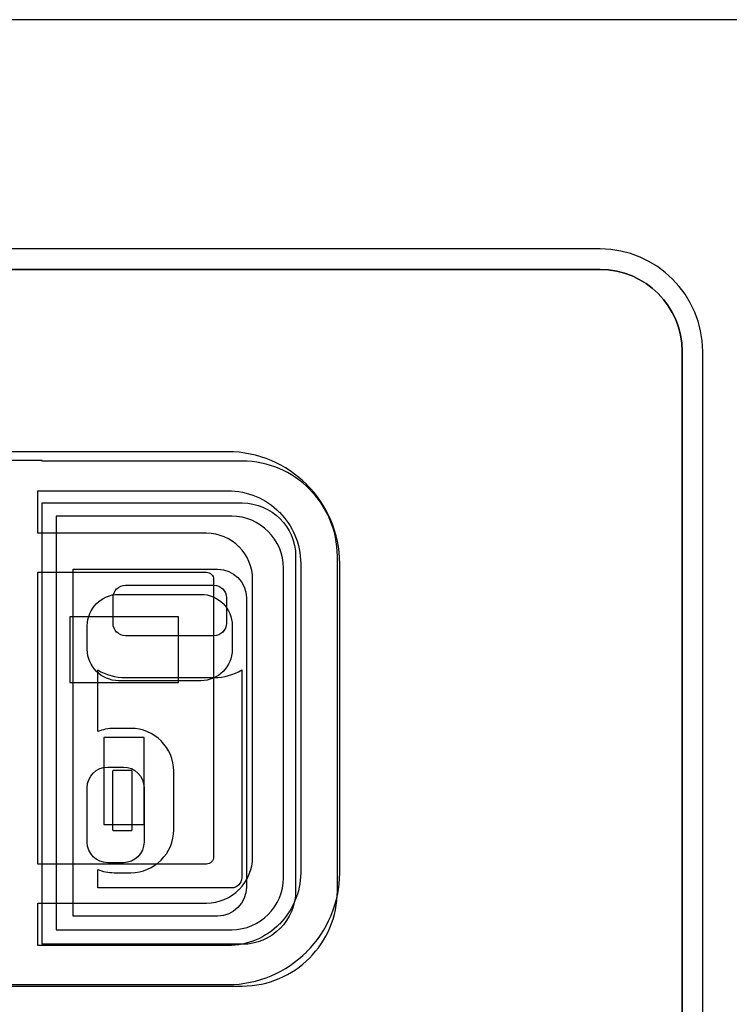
# Model space of a CAD drawing. Header units: millimetres. Extents: x 7146 to 9164, y -1568 to -663.
# Tile 48 of 187: x 7325 to 7332, y -1197 to -1187. Entities that reach past the tile are written whole.
import ezdxf

# ---------------------------------------------------------------- set-up
doc = ezdxf.new("R2010")
doc.units = ezdxf.units.MM
doc.header["$LTSCALE"] = 3

msp = doc.modelspace()

# ---------------------------------------------------------------- linework, layer by layer
at = {"linetype": 'Continuous', "lineweight": 30}
for points, knots in [([(7316.287, -1186.67), (7316.287, -1186.67), (7333.587, -1186.67), (7333.587, -1186.67), (7333.587, -1186.67), (7334.412, -1186.67), (7335.087, -1187.345), (7335.087, -1188.17), (7335.087, -1188.17), (7335.087, -1188.17), (7335.087, -1203.87), (7335.087, -1203.87), (7335.087, -1203.87), (7335.087, -1204.695), (7334.412, -1205.37), (7333.587, -1205.37), (7333.587, -1205.37), (7333.587, -1205.37), (7316.287, -1205.37), (7316.287, -1205.37), (7316.287, -1205.37), (7315.462, -1205.37), (7314.787, -1204.695), (7314.787, -1203.87), (7314.787, -1203.87), (7314.787, -1203.87), (7314.787, -1188.17), (7314.787, -1188.17), (7314.787, -1188.17), (7314.787, -1187.345), (7315.462, -1186.67), (7316.287, -1186.67)], [0, 0, 0, 0, 0.111111, 0.111111, 0.111111, 0.111111, 0.222222, 0.222222, 0.222222, 0.222222, 0.333333, 0.333333, 0.333333, 0.333333, 0.444444, 0.444444, 0.444444, 0.444444, 0.555556, 0.555556, 0.555556, 0.555556, 0.666667, 0.666667, 0.666667, 0.666667, 0.777778, 0.777778, 0.777778, 0.777778, 1, 1, 1, 1]), ([(7316.287, -1186.67), (7316.287, -1186.67), (7333.587, -1186.67), (7333.587, -1186.67), (7333.587, -1186.67), (7334.412, -1186.67), (7335.087, -1187.345), (7335.087, -1188.17), (7335.087, -1188.17), (7335.087, -1188.17), (7335.087, -1203.87), (7335.087, -1203.87), (7335.087, -1203.87), (7335.087, -1204.695), (7334.412, -1205.37), (7333.587, -1205.37), (7333.587, -1205.37), (7333.587, -1205.37), (7316.287, -1205.37), (7316.287, -1205.37), (7316.287, -1205.37), (7315.462, -1205.37), (7314.787, -1204.695), (7314.787, -1203.87), (7314.787, -1203.87), (7314.787, -1203.87), (7314.787, -1188.17), (7314.787, -1188.17), (7314.787, -1188.17), (7314.787, -1187.345), (7315.462, -1186.67), (7316.287, -1186.67)], [0, 0, 0, 0, 0.111111, 0.111111, 0.111111, 0.111111, 0.222222, 0.222222, 0.222222, 0.222222, 0.333333, 0.333333, 0.333333, 0.333333, 0.444444, 0.444444, 0.444444, 0.444444, 0.555556, 0.555556, 0.555556, 0.555556, 0.666667, 0.666667, 0.666667, 0.666667, 0.777778, 0.777778, 0.777778, 0.777778, 1, 1, 1, 1]), ([(7318.987, -1189.02), (7318.987, -1189.02), (7330.887, -1189.02), (7330.887, -1189.02), (7330.887, -1189.02), (7331.464, -1189.02), (7331.937, -1189.492), (7331.937, -1190.07), (7331.937, -1190.07), (7331.937, -1190.07), (7331.937, -1201.97), (7331.937, -1201.97), (7331.937, -1201.97), (7331.937, -1202.547), (7331.464, -1203.02), (7330.887, -1203.02), (7330.887, -1203.02), (7330.887, -1203.02), (7318.987, -1203.02), (7318.987, -1203.02), (7318.987, -1203.02), (7318.409, -1203.02), (7317.937, -1202.547), (7317.937, -1201.97), (7317.937, -1201.97), (7317.937, -1201.97), (7317.937, -1190.07), (7317.937, -1190.07), (7317.937, -1190.07), (7317.937, -1189.492), (7318.409, -1189.02), (7318.987, -1189.02)], [0, 0, 0, 0, 0.111111, 0.111111, 0.111111, 0.111111, 0.222222, 0.222222, 0.222222, 0.222222, 0.333333, 0.333333, 0.333333, 0.333333, 0.444444, 0.444444, 0.444444, 0.444444, 0.555556, 0.555556, 0.555556, 0.555556, 0.666667, 0.666667, 0.666667, 0.666667, 0.777778, 0.777778, 0.777778, 0.777778, 1, 1, 1, 1]), ([(7318.987, -1189.02), (7318.987, -1189.02), (7330.887, -1189.02), (7330.887, -1189.02), (7330.887, -1189.02), (7331.464, -1189.02), (7331.937, -1189.492), (7331.937, -1190.07), (7331.937, -1190.07), (7331.937, -1190.07), (7331.937, -1201.97), (7331.937, -1201.97), (7331.937, -1201.97), (7331.937, -1202.547), (7331.464, -1203.02), (7330.887, -1203.02), (7330.887, -1203.02), (7330.887, -1203.02), (7318.987, -1203.02), (7318.987, -1203.02), (7318.987, -1203.02), (7318.409, -1203.02), (7317.937, -1202.547), (7317.937, -1201.97), (7317.937, -1201.97), (7317.937, -1201.97), (7317.937, -1190.07), (7317.937, -1190.07), (7317.937, -1190.07), (7317.937, -1189.492), (7318.409, -1189.02), (7318.987, -1189.02)], [0, 0, 0, 0, 0.111111, 0.111111, 0.111111, 0.111111, 0.222222, 0.222222, 0.222222, 0.222222, 0.333333, 0.333333, 0.333333, 0.333333, 0.444444, 0.444444, 0.444444, 0.444444, 0.555556, 0.555556, 0.555556, 0.555556, 0.666667, 0.666667, 0.666667, 0.666667, 0.777778, 0.777778, 0.777778, 0.777778, 1, 1, 1, 1]), ([(7318.987, -1189.02), (7318.987, -1189.02), (7330.887, -1189.02), (7330.887, -1189.02), (7330.887, -1189.02), (7331.464, -1189.02), (7331.937, -1189.492), (7331.937, -1190.07), (7331.937, -1190.07), (7331.937, -1190.07), (7331.937, -1201.97), (7331.937, -1201.97), (7331.937, -1201.97), (7331.937, -1202.547), (7331.464, -1203.02), (7330.887, -1203.02), (7330.887, -1203.02), (7330.887, -1203.02), (7318.987, -1203.02), (7318.987, -1203.02), (7318.987, -1203.02), (7318.409, -1203.02), (7317.937, -1202.547), (7317.937, -1201.97), (7317.937, -1201.97), (7317.937, -1201.97), (7317.937, -1190.07), (7317.937, -1190.07), (7317.937, -1190.07), (7317.937, -1189.492), (7318.409, -1189.02), (7318.987, -1189.02)], [0, 0, 0, 0, 0.111111, 0.111111, 0.111111, 0.111111, 0.222222, 0.222222, 0.222222, 0.222222, 0.333333, 0.333333, 0.333333, 0.333333, 0.444444, 0.444444, 0.444444, 0.444444, 0.555556, 0.555556, 0.555556, 0.555556, 0.666667, 0.666667, 0.666667, 0.666667, 0.777778, 0.777778, 0.777778, 0.777778, 1, 1, 1, 1]), ([(7318.987, -1189.02), (7318.987, -1189.02), (7330.887, -1189.02), (7330.887, -1189.02), (7330.887, -1189.02), (7331.464, -1189.02), (7331.937, -1189.492), (7331.937, -1190.07), (7331.937, -1190.07), (7331.937, -1190.07), (7331.937, -1201.97), (7331.937, -1201.97), (7331.937, -1201.97), (7331.937, -1202.547), (7331.464, -1203.02), (7330.887, -1203.02), (7330.887, -1203.02), (7330.887, -1203.02), (7318.987, -1203.02), (7318.987, -1203.02), (7318.987, -1203.02), (7318.409, -1203.02), (7317.937, -1202.547), (7317.937, -1201.97), (7317.937, -1201.97), (7317.937, -1201.97), (7317.937, -1190.07), (7317.937, -1190.07), (7317.937, -1190.07), (7317.937, -1189.492), (7318.409, -1189.02), (7318.987, -1189.02)], [0, 0, 0, 0, 0.111111, 0.111111, 0.111111, 0.111111, 0.222222, 0.222222, 0.222222, 0.222222, 0.333333, 0.333333, 0.333333, 0.333333, 0.444444, 0.444444, 0.444444, 0.444444, 0.555556, 0.555556, 0.555556, 0.555556, 0.666667, 0.666667, 0.666667, 0.666667, 0.777778, 0.777778, 0.777778, 0.777778, 1, 1, 1, 1]), ([(7318.987, -1189.02), (7318.987, -1189.02), (7330.887, -1189.02), (7330.887, -1189.02), (7330.887, -1189.02), (7331.464, -1189.02), (7331.937, -1189.492), (7331.937, -1190.07), (7331.937, -1190.07), (7331.937, -1190.07), (7331.937, -1201.97), (7331.937, -1201.97), (7331.937, -1201.97), (7331.937, -1202.547), (7331.464, -1203.02), (7330.887, -1203.02), (7330.887, -1203.02), (7330.887, -1203.02), (7318.987, -1203.02), (7318.987, -1203.02), (7318.987, -1203.02), (7318.409, -1203.02), (7317.937, -1202.547), (7317.937, -1201.97), (7317.937, -1201.97), (7317.937, -1201.97), (7317.937, -1190.07), (7317.937, -1190.07), (7317.937, -1190.07), (7317.937, -1189.492), (7318.409, -1189.02), (7318.987, -1189.02)], [0, 0, 0, 0, 0.111111, 0.111111, 0.111111, 0.111111, 0.222222, 0.222222, 0.222222, 0.222222, 0.333333, 0.333333, 0.333333, 0.333333, 0.444444, 0.444444, 0.444444, 0.444444, 0.555556, 0.555556, 0.555556, 0.555556, 0.666667, 0.666667, 0.666667, 0.666667, 0.777778, 0.777778, 0.777778, 0.777778, 1, 1, 1, 1]), ([(7318.987, -1189.02), (7318.987, -1189.02), (7330.887, -1189.02), (7330.887, -1189.02), (7330.887, -1189.02), (7331.464, -1189.02), (7331.937, -1189.492), (7331.937, -1190.07), (7331.937, -1190.07), (7331.937, -1190.07), (7331.937, -1201.97), (7331.937, -1201.97), (7331.937, -1201.97), (7331.937, -1202.547), (7331.464, -1203.02), (7330.887, -1203.02), (7330.887, -1203.02), (7330.887, -1203.02), (7318.987, -1203.02), (7318.987, -1203.02), (7318.987, -1203.02), (7318.409, -1203.02), (7317.937, -1202.547), (7317.937, -1201.97), (7317.937, -1201.97), (7317.937, -1201.97), (7317.937, -1190.07), (7317.937, -1190.07), (7317.937, -1190.07), (7317.937, -1189.492), (7318.409, -1189.02), (7318.987, -1189.02)], [0, 0, 0, 0, 0.111111, 0.111111, 0.111111, 0.111111, 0.222222, 0.222222, 0.222222, 0.222222, 0.333333, 0.333333, 0.333333, 0.333333, 0.444444, 0.444444, 0.444444, 0.444444, 0.555556, 0.555556, 0.555556, 0.555556, 0.666667, 0.666667, 0.666667, 0.666667, 0.777778, 0.777778, 0.777778, 0.777778, 1, 1, 1, 1]), ([(7322.818, -1189.23), (7322.818, -1189.23), (7322.83, -1189.23), (7322.83, -1189.23), (7322.83, -1189.23), (7322.83, -1189.23), (7330.887, -1189.23), (7330.887, -1189.23), (7330.887, -1189.23), (7331.349, -1189.23), (7331.727, -1189.608), (7331.727, -1190.07), (7331.727, -1190.07), (7331.727, -1190.07), (7331.727, -1201.97), (7331.727, -1201.97), (7331.727, -1201.97), (7331.727, -1202.432), (7331.349, -1202.81), (7330.887, -1202.81), (7330.887, -1202.81), (7330.887, -1202.81), (7318.987, -1202.81), (7318.987, -1202.81), (7318.987, -1202.81), (7318.525, -1202.81), (7318.147, -1202.432), (7318.147, -1201.97), (7318.147, -1201.97), (7318.147, -1201.97), (7318.147, -1193.99), (7318.147, -1193.99), (7318.147, -1193.99), (7318.147, -1193.99), (7318.147, -1193.9), (7318.147, -1193.9), (7318.147, -1193.9), (7318.147, -1193.9), (7322.818, -1189.23), (7322.818, -1189.23)], [0, 0, 0, 0, 0.090909, 0.090909, 0.090909, 0.090909, 0.181818, 0.181818, 0.181818, 0.181818, 0.272727, 0.272727, 0.272727, 0.272727, 0.363636, 0.363636, 0.363636, 0.363636, 0.454545, 0.454545, 0.454545, 0.454545, 0.545455, 0.545455, 0.545455, 0.545455, 0.636364, 0.636364, 0.636364, 0.636364, 0.727273, 0.727273, 0.727273, 0.727273, 0.818182, 0.818182, 0.818182, 0.818182, 1, 1, 1, 1]), ([(7331.727, -1201.97), (7331.727, -1201.97), (7331.727, -1190.07), (7331.727, -1190.07), (7331.727, -1190.07), (7331.727, -1189.608), (7331.349, -1189.23), (7330.887, -1189.23), (7330.887, -1189.23), (7330.887, -1189.23), (7322.83, -1189.23), (7322.83, -1189.23), (7322.83, -1189.23), (7322.83, -1189.23), (7322.818, -1189.23), (7322.818, -1189.23), (7322.818, -1189.23), (7322.818, -1189.23), (7318.147, -1193.9), (7318.147, -1193.9), (7318.147, -1193.9), (7318.147, -1193.9), (7318.147, -1193.99), (7318.147, -1193.99), (7318.147, -1193.99), (7318.147, -1193.99), (7318.147, -1201.97), (7318.147, -1201.97), (7318.147, -1201.97), (7318.147, -1202.432), (7318.525, -1202.81), (7318.987, -1202.81), (7318.987, -1202.81), (7318.987, -1202.81), (7330.887, -1202.81), (7330.887, -1202.81), (7330.887, -1202.81), (7331.349, -1202.81), (7331.727, -1202.432), (7331.727, -1201.97)], [0, 0, 0, 0, 0.090909, 0.090909, 0.090909, 0.090909, 0.181818, 0.181818, 0.181818, 0.181818, 0.272727, 0.272727, 0.272727, 0.272727, 0.363636, 0.363636, 0.363636, 0.363636, 0.454545, 0.454545, 0.454545, 0.454545, 0.545455, 0.545455, 0.545455, 0.545455, 0.636364, 0.636364, 0.636364, 0.636364, 0.727273, 0.727273, 0.727273, 0.727273, 0.818182, 0.818182, 0.818182, 0.818182, 1, 1, 1, 1]), ([(7322.818, -1189.23), (7322.818, -1189.23), (7322.83, -1189.23), (7322.83, -1189.23), (7322.83, -1189.23), (7322.83, -1189.23), (7330.887, -1189.23), (7330.887, -1189.23), (7330.887, -1189.23), (7331.349, -1189.23), (7331.727, -1189.608), (7331.727, -1190.07), (7331.727, -1190.07), (7331.727, -1190.07), (7331.727, -1201.97), (7331.727, -1201.97), (7331.727, -1201.97), (7331.727, -1202.432), (7331.349, -1202.81), (7330.887, -1202.81), (7330.887, -1202.81), (7330.887, -1202.81), (7318.987, -1202.81), (7318.987, -1202.81), (7318.987, -1202.81), (7318.525, -1202.81), (7318.147, -1202.432), (7318.147, -1201.97), (7318.147, -1201.97), (7318.147, -1201.97), (7318.147, -1193.99), (7318.147, -1193.99), (7318.147, -1193.99), (7318.147, -1193.99), (7318.147, -1193.9), (7318.147, -1193.9), (7318.147, -1193.9), (7318.147, -1193.9), (7322.818, -1189.23), (7322.818, -1189.23)], [0, 0, 0, 0, 0.090909, 0.090909, 0.090909, 0.090909, 0.181818, 0.181818, 0.181818, 0.181818, 0.272727, 0.272727, 0.272727, 0.272727, 0.363636, 0.363636, 0.363636, 0.363636, 0.454545, 0.454545, 0.454545, 0.454545, 0.545455, 0.545455, 0.545455, 0.545455, 0.636364, 0.636364, 0.636364, 0.636364, 0.727273, 0.727273, 0.727273, 0.727273, 0.818182, 0.818182, 0.818182, 0.818182, 1, 1, 1, 1]), ([(7331.727, -1201.97), (7331.727, -1201.97), (7331.727, -1190.07), (7331.727, -1190.07), (7331.727, -1190.07), (7331.727, -1189.608), (7331.349, -1189.23), (7330.887, -1189.23), (7330.887, -1189.23), (7330.887, -1189.23), (7322.83, -1189.23), (7322.83, -1189.23), (7322.83, -1189.23), (7322.83, -1189.23), (7322.818, -1189.23), (7322.818, -1189.23), (7322.818, -1189.23), (7322.818, -1189.23), (7318.147, -1193.9), (7318.147, -1193.9), (7318.147, -1193.9), (7318.147, -1193.9), (7318.147, -1193.99), (7318.147, -1193.99), (7318.147, -1193.99), (7318.147, -1193.99), (7318.147, -1201.97), (7318.147, -1201.97), (7318.147, -1201.97), (7318.147, -1202.432), (7318.525, -1202.81), (7318.987, -1202.81), (7318.987, -1202.81), (7318.987, -1202.81), (7330.887, -1202.81), (7330.887, -1202.81), (7330.887, -1202.81), (7331.349, -1202.81), (7331.727, -1202.432), (7331.727, -1201.97)], [0, 0, 0, 0, 0.090909, 0.090909, 0.090909, 0.090909, 0.181818, 0.181818, 0.181818, 0.181818, 0.272727, 0.272727, 0.272727, 0.272727, 0.363636, 0.363636, 0.363636, 0.363636, 0.454545, 0.454545, 0.454545, 0.454545, 0.545455, 0.545455, 0.545455, 0.545455, 0.636364, 0.636364, 0.636364, 0.636364, 0.727273, 0.727273, 0.727273, 0.727273, 0.818182, 0.818182, 0.818182, 0.818182, 1, 1, 1, 1]), ([(7322.818, -1189.23), (7322.818, -1189.23), (7322.83, -1189.23), (7322.83, -1189.23), (7322.83, -1189.23), (7322.83, -1189.23), (7330.887, -1189.23), (7330.887, -1189.23), (7330.887, -1189.23), (7331.349, -1189.23), (7331.727, -1189.608), (7331.727, -1190.07), (7331.727, -1190.07), (7331.727, -1190.07), (7331.727, -1201.97), (7331.727, -1201.97), (7331.727, -1201.97), (7331.727, -1202.432), (7331.349, -1202.81), (7330.887, -1202.81), (7330.887, -1202.81), (7330.887, -1202.81), (7318.987, -1202.81), (7318.987, -1202.81), (7318.987, -1202.81), (7318.525, -1202.81), (7318.147, -1202.432), (7318.147, -1201.97), (7318.147, -1201.97), (7318.147, -1201.97), (7318.147, -1193.99), (7318.147, -1193.99), (7318.147, -1193.99), (7318.147, -1193.99), (7318.147, -1193.9), (7318.147, -1193.9), (7318.147, -1193.9), (7318.147, -1193.9), (7322.818, -1189.23), (7322.818, -1189.23)], [0, 0, 0, 0, 0.090909, 0.090909, 0.090909, 0.090909, 0.181818, 0.181818, 0.181818, 0.181818, 0.272727, 0.272727, 0.272727, 0.272727, 0.363636, 0.363636, 0.363636, 0.363636, 0.454545, 0.454545, 0.454545, 0.454545, 0.545455, 0.545455, 0.545455, 0.545455, 0.636364, 0.636364, 0.636364, 0.636364, 0.727273, 0.727273, 0.727273, 0.727273, 0.818182, 0.818182, 0.818182, 0.818182, 1, 1, 1, 1]), ([(7331.727, -1201.97), (7331.727, -1201.97), (7331.727, -1190.07), (7331.727, -1190.07), (7331.727, -1190.07), (7331.727, -1189.608), (7331.349, -1189.23), (7330.887, -1189.23), (7330.887, -1189.23), (7330.887, -1189.23), (7322.83, -1189.23), (7322.83, -1189.23), (7322.83, -1189.23), (7322.83, -1189.23), (7322.818, -1189.23), (7322.818, -1189.23), (7322.818, -1189.23), (7322.818, -1189.23), (7318.147, -1193.9), (7318.147, -1193.9), (7318.147, -1193.9), (7318.147, -1193.9), (7318.147, -1193.99), (7318.147, -1193.99), (7318.147, -1193.99), (7318.147, -1193.99), (7318.147, -1201.97), (7318.147, -1201.97), (7318.147, -1201.97), (7318.147, -1202.432), (7318.525, -1202.81), (7318.987, -1202.81), (7318.987, -1202.81), (7318.987, -1202.81), (7330.887, -1202.81), (7330.887, -1202.81), (7330.887, -1202.81), (7331.349, -1202.81), (7331.727, -1202.432), (7331.727, -1201.97)], [0, 0, 0, 0, 0.090909, 0.090909, 0.090909, 0.090909, 0.181818, 0.181818, 0.181818, 0.181818, 0.272727, 0.272727, 0.272727, 0.272727, 0.363636, 0.363636, 0.363636, 0.363636, 0.454545, 0.454545, 0.454545, 0.454545, 0.545455, 0.545455, 0.545455, 0.545455, 0.636364, 0.636364, 0.636364, 0.636364, 0.727273, 0.727273, 0.727273, 0.727273, 0.818182, 0.818182, 0.818182, 0.818182, 1, 1, 1, 1]), ([(7322.818, -1189.23), (7322.818, -1189.23), (7322.83, -1189.23), (7322.83, -1189.23), (7322.83, -1189.23), (7322.83, -1189.23), (7330.887, -1189.23), (7330.887, -1189.23), (7330.887, -1189.23), (7331.349, -1189.23), (7331.727, -1189.608), (7331.727, -1190.07), (7331.727, -1190.07), (7331.727, -1190.07), (7331.727, -1201.97), (7331.727, -1201.97), (7331.727, -1201.97), (7331.727, -1202.432), (7331.349, -1202.81), (7330.887, -1202.81), (7330.887, -1202.81), (7330.887, -1202.81), (7318.987, -1202.81), (7318.987, -1202.81), (7318.987, -1202.81), (7318.525, -1202.81), (7318.147, -1202.432), (7318.147, -1201.97), (7318.147, -1201.97), (7318.147, -1201.97), (7318.147, -1193.99), (7318.147, -1193.99), (7318.147, -1193.99), (7318.147, -1193.99), (7318.147, -1193.9), (7318.147, -1193.9), (7318.147, -1193.9), (7318.147, -1193.9), (7322.818, -1189.23), (7322.818, -1189.23)], [0, 0, 0, 0, 0.090909, 0.090909, 0.090909, 0.090909, 0.181818, 0.181818, 0.181818, 0.181818, 0.272727, 0.272727, 0.272727, 0.272727, 0.363636, 0.363636, 0.363636, 0.363636, 0.454545, 0.454545, 0.454545, 0.454545, 0.545455, 0.545455, 0.545455, 0.545455, 0.636364, 0.636364, 0.636364, 0.636364, 0.727273, 0.727273, 0.727273, 0.727273, 0.818182, 0.818182, 0.818182, 0.818182, 1, 1, 1, 1]), ([(7331.727, -1201.97), (7331.727, -1201.97), (7331.727, -1190.07), (7331.727, -1190.07), (7331.727, -1190.07), (7331.727, -1189.608), (7331.349, -1189.23), (7330.887, -1189.23), (7330.887, -1189.23), (7330.887, -1189.23), (7322.83, -1189.23), (7322.83, -1189.23), (7322.83, -1189.23), (7322.83, -1189.23), (7322.818, -1189.23), (7322.818, -1189.23), (7322.818, -1189.23), (7322.818, -1189.23), (7318.147, -1193.9), (7318.147, -1193.9), (7318.147, -1193.9), (7318.147, -1193.9), (7318.147, -1193.99), (7318.147, -1193.99), (7318.147, -1193.99), (7318.147, -1193.99), (7318.147, -1201.97), (7318.147, -1201.97), (7318.147, -1201.97), (7318.147, -1202.432), (7318.525, -1202.81), (7318.987, -1202.81), (7318.987, -1202.81), (7318.987, -1202.81), (7330.887, -1202.81), (7330.887, -1202.81), (7330.887, -1202.81), (7331.349, -1202.81), (7331.727, -1202.432), (7331.727, -1201.97)], [0, 0, 0, 0, 0.090909, 0.090909, 0.090909, 0.090909, 0.181818, 0.181818, 0.181818, 0.181818, 0.272727, 0.272727, 0.272727, 0.272727, 0.363636, 0.363636, 0.363636, 0.363636, 0.454545, 0.454545, 0.454545, 0.454545, 0.545455, 0.545455, 0.545455, 0.545455, 0.636364, 0.636364, 0.636364, 0.636364, 0.727273, 0.727273, 0.727273, 0.727273, 0.818182, 0.818182, 0.818182, 0.818182, 1, 1, 1, 1]), ([(7322.818, -1189.23), (7322.818, -1189.23), (7322.83, -1189.23), (7322.83, -1189.23), (7322.83, -1189.23), (7322.83, -1189.23), (7330.887, -1189.23), (7330.887, -1189.23), (7330.887, -1189.23), (7331.349, -1189.23), (7331.727, -1189.608), (7331.727, -1190.07), (7331.727, -1190.07), (7331.727, -1190.07), (7331.727, -1201.97), (7331.727, -1201.97), (7331.727, -1201.97), (7331.727, -1202.432), (7331.349, -1202.81), (7330.887, -1202.81), (7330.887, -1202.81), (7330.887, -1202.81), (7318.987, -1202.81), (7318.987, -1202.81), (7318.987, -1202.81), (7318.525, -1202.81), (7318.147, -1202.432), (7318.147, -1201.97), (7318.147, -1201.97), (7318.147, -1201.97), (7318.147, -1193.99), (7318.147, -1193.99), (7318.147, -1193.99), (7318.147, -1193.99), (7318.147, -1193.9), (7318.147, -1193.9), (7318.147, -1193.9), (7318.147, -1193.9), (7322.818, -1189.23), (7322.818, -1189.23)], [0, 0, 0, 0, 0.090909, 0.090909, 0.090909, 0.090909, 0.181818, 0.181818, 0.181818, 0.181818, 0.272727, 0.272727, 0.272727, 0.272727, 0.363636, 0.363636, 0.363636, 0.363636, 0.454545, 0.454545, 0.454545, 0.454545, 0.545455, 0.545455, 0.545455, 0.545455, 0.636364, 0.636364, 0.636364, 0.636364, 0.727273, 0.727273, 0.727273, 0.727273, 0.818182, 0.818182, 0.818182, 0.818182, 1, 1, 1, 1]), ([(7331.727, -1201.97), (7331.727, -1201.97), (7331.727, -1190.07), (7331.727, -1190.07), (7331.727, -1190.07), (7331.727, -1189.608), (7331.349, -1189.23), (7330.887, -1189.23), (7330.887, -1189.23), (7330.887, -1189.23), (7322.83, -1189.23), (7322.83, -1189.23), (7322.83, -1189.23), (7322.83, -1189.23), (7322.818, -1189.23), (7322.818, -1189.23), (7322.818, -1189.23), (7322.818, -1189.23), (7318.147, -1193.9), (7318.147, -1193.9), (7318.147, -1193.9), (7318.147, -1193.9), (7318.147, -1193.99), (7318.147, -1193.99), (7318.147, -1193.99), (7318.147, -1193.99), (7318.147, -1201.97), (7318.147, -1201.97), (7318.147, -1201.97), (7318.147, -1202.432), (7318.525, -1202.81), (7318.987, -1202.81), (7318.987, -1202.81), (7318.987, -1202.81), (7330.887, -1202.81), (7330.887, -1202.81), (7330.887, -1202.81), (7331.349, -1202.81), (7331.727, -1202.432), (7331.727, -1201.97)], [0, 0, 0, 0, 0.090909, 0.090909, 0.090909, 0.090909, 0.181818, 0.181818, 0.181818, 0.181818, 0.272727, 0.272727, 0.272727, 0.272727, 0.363636, 0.363636, 0.363636, 0.363636, 0.454545, 0.454545, 0.454545, 0.454545, 0.545455, 0.545455, 0.545455, 0.545455, 0.636364, 0.636364, 0.636364, 0.636364, 0.727273, 0.727273, 0.727273, 0.727273, 0.818182, 0.818182, 0.818182, 0.818182, 1, 1, 1, 1]), ([(7322.818, -1189.23), (7322.818, -1189.23), (7322.83, -1189.23), (7322.83, -1189.23), (7322.83, -1189.23), (7322.83, -1189.23), (7330.887, -1189.23), (7330.887, -1189.23), (7330.887, -1189.23), (7331.349, -1189.23), (7331.727, -1189.608), (7331.727, -1190.07), (7331.727, -1190.07), (7331.727, -1190.07), (7331.727, -1201.97), (7331.727, -1201.97), (7331.727, -1201.97), (7331.727, -1202.432), (7331.349, -1202.81), (7330.887, -1202.81), (7330.887, -1202.81), (7330.887, -1202.81), (7318.987, -1202.81), (7318.987, -1202.81), (7318.987, -1202.81), (7318.525, -1202.81), (7318.147, -1202.432), (7318.147, -1201.97), (7318.147, -1201.97), (7318.147, -1201.97), (7318.147, -1193.99), (7318.147, -1193.99), (7318.147, -1193.99), (7318.147, -1193.99), (7318.147, -1193.9), (7318.147, -1193.9), (7318.147, -1193.9), (7318.147, -1193.9), (7322.818, -1189.23), (7322.818, -1189.23)], [0, 0, 0, 0, 0.090909, 0.090909, 0.090909, 0.090909, 0.181818, 0.181818, 0.181818, 0.181818, 0.272727, 0.272727, 0.272727, 0.272727, 0.363636, 0.363636, 0.363636, 0.363636, 0.454545, 0.454545, 0.454545, 0.454545, 0.545455, 0.545455, 0.545455, 0.545455, 0.636364, 0.636364, 0.636364, 0.636364, 0.727273, 0.727273, 0.727273, 0.727273, 0.818182, 0.818182, 0.818182, 0.818182, 1, 1, 1, 1]), ([(7331.727, -1201.97), (7331.727, -1201.97), (7331.727, -1190.07), (7331.727, -1190.07), (7331.727, -1190.07), (7331.727, -1189.608), (7331.349, -1189.23), (7330.887, -1189.23), (7330.887, -1189.23), (7330.887, -1189.23), (7322.83, -1189.23), (7322.83, -1189.23), (7322.83, -1189.23), (7322.83, -1189.23), (7322.818, -1189.23), (7322.818, -1189.23), (7322.818, -1189.23), (7322.818, -1189.23), (7318.147, -1193.9), (7318.147, -1193.9), (7318.147, -1193.9), (7318.147, -1193.9), (7318.147, -1193.99), (7318.147, -1193.99), (7318.147, -1193.99), (7318.147, -1193.99), (7318.147, -1201.97), (7318.147, -1201.97), (7318.147, -1201.97), (7318.147, -1202.432), (7318.525, -1202.81), (7318.987, -1202.81), (7318.987, -1202.81), (7318.987, -1202.81), (7330.887, -1202.81), (7330.887, -1202.81), (7330.887, -1202.81), (7331.349, -1202.81), (7331.727, -1202.432), (7331.727, -1201.97)], [0, 0, 0, 0, 0.090909, 0.090909, 0.090909, 0.090909, 0.181818, 0.181818, 0.181818, 0.181818, 0.272727, 0.272727, 0.272727, 0.272727, 0.363636, 0.363636, 0.363636, 0.363636, 0.454545, 0.454545, 0.454545, 0.454545, 0.545455, 0.545455, 0.545455, 0.545455, 0.636364, 0.636364, 0.636364, 0.636364, 0.727273, 0.727273, 0.727273, 0.727273, 0.818182, 0.818182, 0.818182, 0.818182, 1, 1, 1, 1]), ([(7322.808, -1191.098), (7322.808, -1191.098), (7327.066, -1191.098), (7327.066, -1191.098), (7327.066, -1191.098), (7327.38, -1191.098), (7327.667, -1191.227), (7327.875, -1191.435), (7327.875, -1191.435), (7327.875, -1191.435), (7327.876, -1191.435), (7327.876, -1191.435), (7327.876, -1191.435), (7327.876, -1191.435), (7327.876, -1191.436), (7327.876, -1191.436), (7327.876, -1191.436), (7328.084, -1191.644), (7328.213, -1191.93), (7328.213, -1192.245), (7328.213, -1192.245), (7328.213, -1192.245), (7328.213, -1195.413), (7328.213, -1195.413), (7328.213, -1195.413), (7328.213, -1195.727), (7328.084, -1196.014), (7327.876, -1196.222), (7327.876, -1196.222), (7327.876, -1196.222), (7327.876, -1196.222), (7327.876, -1196.222), (7327.876, -1196.222), (7327.876, -1196.222), (7327.875, -1196.223), (7327.875, -1196.223), (7327.875, -1196.223), (7327.667, -1196.431), (7327.38, -1196.56), (7327.066, -1196.56), (7327.066, -1196.56), (7327.066, -1196.56), (7322.808, -1196.56), (7322.808, -1196.56), (7322.808, -1196.56), (7322.494, -1196.56), (7322.207, -1196.431), (7321.999, -1196.223), (7321.999, -1196.223), (7321.999, -1196.223), (7321.998, -1196.222), (7321.998, -1196.222), (7321.998, -1196.222), (7321.998, -1196.222), (7321.998, -1196.222), (7321.998, -1196.222), (7321.998, -1196.222), (7321.79, -1196.014), (7321.661, -1195.727), (7321.661, -1195.413), (7321.661, -1195.413), (7321.661, -1195.413), (7321.661, -1192.245), (7321.661, -1192.245), (7321.661, -1192.245), (7321.661, -1191.93), (7321.79, -1191.644), (7321.998, -1191.436), (7321.998, -1191.436), (7321.998, -1191.436), (7321.998, -1191.435), (7321.998, -1191.435), (7321.998, -1191.435), (7321.998, -1191.435), (7321.999, -1191.435), (7321.999, -1191.435), (7321.999, -1191.435), (7322.207, -1191.227), (7322.493, -1191.098), (7322.808, -1191.098)], [0, 0, 0, 0, 0.047619, 0.047619, 0.047619, 0.047619, 0.095238, 0.095238, 0.095238, 0.095238, 0.142857, 0.142857, 0.142857, 0.142857, 0.190476, 0.190476, 0.190476, 0.190476, 0.238095, 0.238095, 0.238095, 0.238095, 0.285714, 0.285714, 0.285714, 0.285714, 0.333333, 0.333333, 0.333333, 0.333333, 0.380952, 0.380952, 0.380952, 0.380952, 0.428571, 0.428571, 0.428571, 0.428571, 0.47619, 0.47619, 0.47619, 0.47619, 0.52381, 0.52381, 0.52381, 0.52381, 0.571429, 0.571429, 0.571429, 0.571429, 0.619048, 0.619048, 0.619048, 0.619048, 0.666667, 0.666667, 0.666667, 0.666667, 0.714286, 0.714286, 0.714286, 0.714286, 0.761905, 0.761905, 0.761905, 0.761905, 0.809524, 0.809524, 0.809524, 0.809524, 0.857143, 0.857143, 0.857143, 0.857143, 0.904762, 0.904762, 0.904762, 0.904762, 1, 1, 1, 1]), ([(7325.16, -1191.194), (7325.16, -1191.194), (7327.214, -1191.194), (7327.214, -1191.194), (7327.214, -1191.194), (7327.483, -1191.194), (7327.727, -1191.304), (7327.903, -1191.481), (7327.903, -1191.481), (7328.08, -1191.658), (7328.19, -1191.902), (7328.19, -1192.17), (7328.19, -1192.17), (7328.19, -1192.17), (7328.19, -1195.599), (7328.19, -1195.599), (7328.19, -1195.599), (7328.19, -1195.867), (7328.08, -1196.111), (7327.903, -1196.288), (7327.903, -1196.288), (7327.903, -1196.288), (7327.903, -1196.288), (7327.903, -1196.288), (7327.903, -1196.288), (7327.727, -1196.465), (7327.483, -1196.575), (7327.214, -1196.575), (7327.214, -1196.575), (7327.214, -1196.575), (7324.928, -1196.575), (7324.928, -1196.575), (7324.928, -1196.575), (7324.928, -1196.575), (7324.714, -1196.575), (7324.714, -1196.575), (7324.714, -1196.575), (7324.714, -1196.575), (7324.714, -1196.569), (7324.714, -1196.569), (7324.714, -1196.569), (7324.714, -1196.569), (7322.66, -1196.569), (7322.66, -1196.569), (7322.66, -1196.569), (7322.392, -1196.569), (7322.147, -1196.459), (7321.97, -1196.282), (7321.97, -1196.282), (7321.794, -1196.106), (7321.684, -1195.861), (7321.684, -1195.593), (7321.684, -1195.593), (7321.684, -1195.593), (7321.684, -1192.164), (7321.684, -1192.164), (7321.684, -1192.164), (7321.684, -1191.896), (7321.794, -1191.652), (7321.971, -1191.475), (7321.971, -1191.475), (7321.971, -1191.475), (7321.97, -1191.475), (7321.97, -1191.475), (7321.97, -1191.475), (7322.147, -1191.298), (7322.391, -1191.188), (7322.66, -1191.188), (7322.66, -1191.188), (7322.66, -1191.188), (7324.946, -1191.188), (7324.946, -1191.188), (7324.946, -1191.188), (7324.946, -1191.188), (7325.16, -1191.188), (7325.16, -1191.188), (7325.16, -1191.188), (7325.16, -1191.188), (7325.16, -1191.194), (7325.16, -1191.194)], [0, 0, 0, 0, 0.047619, 0.047619, 0.047619, 0.047619, 0.095238, 0.095238, 0.095238, 0.095238, 0.142857, 0.142857, 0.142857, 0.142857, 0.190476, 0.190476, 0.190476, 0.190476, 0.238095, 0.238095, 0.238095, 0.238095, 0.285714, 0.285714, 0.285714, 0.285714, 0.333333, 0.333333, 0.333333, 0.333333, 0.380952, 0.380952, 0.380952, 0.380952, 0.428571, 0.428571, 0.428571, 0.428571, 0.47619, 0.47619, 0.47619, 0.47619, 0.52381, 0.52381, 0.52381, 0.52381, 0.571429, 0.571429, 0.571429, 0.571429, 0.619048, 0.619048, 0.619048, 0.619048, 0.666667, 0.666667, 0.666667, 0.666667, 0.714286, 0.714286, 0.714286, 0.714286, 0.761905, 0.761905, 0.761905, 0.761905, 0.809524, 0.809524, 0.809524, 0.809524, 0.857143, 0.857143, 0.857143, 0.857143, 0.904762, 0.904762, 0.904762, 0.904762, 1, 1, 1, 1]), ([(7325.118, -1191.498), (7325.118, -1191.498), (7325.118, -1191.934), (7325.118, -1191.934), (7325.118, -1191.934), (7325.118, -1191.934), (7326.846, -1191.934), (7326.846, -1191.934), (7326.846, -1191.934), (7326.976, -1191.934), (7327.094, -1191.987), (7327.18, -1192.073), (7327.18, -1192.073), (7327.18, -1192.073), (7327.18, -1192.073), (7327.18, -1192.073), (7327.18, -1192.073), (7327.18, -1192.073), (7327.181, -1192.074), (7327.181, -1192.074), (7327.181, -1192.074), (7327.267, -1192.16), (7327.32, -1192.278), (7327.32, -1192.407), (7327.32, -1192.407), (7327.32, -1192.407), (7327.32, -1195.251), (7327.32, -1195.251), (7327.32, -1195.251), (7327.32, -1195.38), (7327.267, -1195.498), (7327.181, -1195.584), (7327.181, -1195.584), (7327.181, -1195.584), (7327.18, -1195.585), (7327.18, -1195.585), (7327.18, -1195.585), (7327.18, -1195.585), (7327.18, -1195.585), (7327.18, -1195.585), (7327.18, -1195.585), (7327.094, -1195.671), (7326.976, -1195.724), (7326.846, -1195.724), (7326.846, -1195.724), (7326.846, -1195.724), (7325.118, -1195.724), (7325.118, -1195.724), (7325.118, -1195.724), (7325.118, -1195.724), (7325.118, -1196.16), (7325.118, -1196.16), (7325.118, -1196.16), (7325.118, -1196.16), (7327.066, -1196.16), (7327.066, -1196.16), (7327.066, -1196.16), (7327.272, -1196.16), (7327.458, -1196.076), (7327.593, -1195.941), (7327.593, -1195.941), (7327.593, -1195.941), (7327.594, -1195.94), (7327.594, -1195.94), (7327.594, -1195.94), (7327.729, -1195.805), (7327.813, -1195.618), (7327.813, -1195.413), (7327.813, -1195.413), (7327.813, -1195.413), (7327.813, -1192.245), (7327.813, -1192.245), (7327.813, -1192.245), (7327.813, -1192.039), (7327.729, -1191.853), (7327.594, -1191.718), (7327.594, -1191.718), (7327.594, -1191.718), (7327.593, -1191.717), (7327.593, -1191.717), (7327.593, -1191.717), (7327.458, -1191.582), (7327.272, -1191.498), (7327.066, -1191.498), (7327.066, -1191.498), (7327.066, -1191.498), (7325.118, -1191.498), (7325.118, -1191.498)], [0, 0, 0, 0, 0.043478, 0.043478, 0.043478, 0.043478, 0.086957, 0.086957, 0.086957, 0.086957, 0.130435, 0.130435, 0.130435, 0.130435, 0.173913, 0.173913, 0.173913, 0.173913, 0.217391, 0.217391, 0.217391, 0.217391, 0.26087, 0.26087, 0.26087, 0.26087, 0.304348, 0.304348, 0.304348, 0.304348, 0.347826, 0.347826, 0.347826, 0.347826, 0.391304, 0.391304, 0.391304, 0.391304, 0.434783, 0.434783, 0.434783, 0.434783, 0.478261, 0.478261, 0.478261, 0.478261, 0.521739, 0.521739, 0.521739, 0.521739, 0.565217, 0.565217, 0.565217, 0.565217, 0.608696, 0.608696, 0.608696, 0.608696, 0.652174, 0.652174, 0.652174, 0.652174, 0.695652, 0.695652, 0.695652, 0.695652, 0.73913, 0.73913, 0.73913, 0.73913, 0.782609, 0.782609, 0.782609, 0.782609, 0.826087, 0.826087, 0.826087, 0.826087, 0.869565, 0.869565, 0.869565, 0.869565, 0.913043, 0.913043, 0.913043, 0.913043, 1, 1, 1, 1]), ([(7325.16, -1191.623), (7325.16, -1191.623), (7325.16, -1196.147), (7325.16, -1196.147), (7325.16, -1196.147), (7325.16, -1196.147), (7327.214, -1196.147), (7327.214, -1196.147), (7327.214, -1196.147), (7327.364, -1196.147), (7327.501, -1196.085), (7327.6, -1195.985), (7327.6, -1195.985), (7327.6, -1195.985), (7327.601, -1195.985), (7327.601, -1195.985), (7327.601, -1195.985), (7327.7, -1195.887), (7327.761, -1195.75), (7327.761, -1195.599), (7327.761, -1195.599), (7327.761, -1195.599), (7327.761, -1192.17), (7327.761, -1192.17), (7327.761, -1192.17), (7327.761, -1192.02), (7327.7, -1191.883), (7327.6, -1191.784), (7327.6, -1191.784), (7327.501, -1191.684), (7327.364, -1191.623), (7327.214, -1191.623), (7327.214, -1191.623), (7327.214, -1191.623), (7325.16, -1191.623), (7325.16, -1191.623)], [0, 0, 0, 0, 0.1, 0.1, 0.1, 0.1, 0.2, 0.2, 0.2, 0.2, 0.3, 0.3, 0.3, 0.3, 0.4, 0.4, 0.4, 0.4, 0.5, 0.5, 0.5, 0.5, 0.6, 0.6, 0.6, 0.6, 0.7, 0.7, 0.7, 0.7, 0.8, 0.8, 0.8, 0.8, 1, 1, 1, 1]), ([(7325.517, -1191.759), (7325.517, -1191.759), (7327.105, -1191.759), (7327.105, -1191.759), (7327.105, -1191.759), (7327.25, -1191.759), (7327.383, -1191.819), (7327.48, -1191.916), (7327.48, -1191.916), (7327.48, -1191.916), (7327.48, -1191.916), (7327.48, -1191.916), (7327.48, -1191.916), (7327.576, -1192.012), (7327.636, -1192.145), (7327.636, -1192.291), (7327.636, -1192.291), (7327.636, -1192.291), (7327.636, -1195.466), (7327.636, -1195.466), (7327.636, -1195.466), (7327.636, -1195.612), (7327.576, -1195.745), (7327.48, -1195.841), (7327.48, -1195.841), (7327.384, -1195.938), (7327.251, -1195.997), (7327.105, -1195.997), (7327.105, -1195.997), (7327.105, -1195.997), (7325.517, -1195.997), (7325.517, -1195.997), (7325.517, -1195.997), (7325.517, -1195.997), (7325.303, -1195.997), (7325.303, -1195.997), (7325.303, -1195.997), (7325.303, -1195.997), (7325.303, -1195.783), (7325.303, -1195.783), (7325.303, -1195.783), (7325.303, -1195.783), (7325.303, -1191.974), (7325.303, -1191.974), (7325.303, -1191.974), (7325.303, -1191.974), (7325.303, -1191.759), (7325.303, -1191.759), (7325.303, -1191.759), (7325.303, -1191.759), (7325.517, -1191.759), (7325.517, -1191.759)], [0, 0, 0, 0, 0.071429, 0.071429, 0.071429, 0.071429, 0.142857, 0.142857, 0.142857, 0.142857, 0.214286, 0.214286, 0.214286, 0.214286, 0.285714, 0.285714, 0.285714, 0.285714, 0.357143, 0.357143, 0.357143, 0.357143, 0.428571, 0.428571, 0.428571, 0.428571, 0.5, 0.5, 0.5, 0.5, 0.571429, 0.571429, 0.571429, 0.571429, 0.642857, 0.642857, 0.642857, 0.642857, 0.714286, 0.714286, 0.714286, 0.714286, 0.785714, 0.785714, 0.785714, 0.785714, 0.857143, 0.857143, 0.857143, 0.857143, 1, 1, 1, 1]), ([(7326.96, -1192.301), (7326.96, -1192.301), (7325.479, -1192.301), (7325.479, -1192.301), (7325.479, -1192.301), (7325.479, -1192.301), (7325.479, -1195.857), (7325.479, -1195.857), (7325.479, -1195.857), (7325.479, -1195.857), (7326.96, -1195.857), (7326.96, -1195.857), (7326.96, -1195.857), (7327.123, -1195.857), (7327.256, -1195.723), (7327.256, -1195.56), (7327.256, -1195.56), (7327.256, -1195.56), (7327.256, -1192.597), (7327.256, -1192.597), (7327.256, -1192.597), (7327.256, -1192.434), (7327.123, -1192.301), (7326.96, -1192.301)], [0, 0, 0, 0, 0.142857, 0.142857, 0.142857, 0.142857, 0.285714, 0.285714, 0.285714, 0.285714, 0.428571, 0.428571, 0.428571, 0.428571, 0.571429, 0.571429, 0.571429, 0.571429, 0.714286, 0.714286, 0.714286, 0.714286, 1, 1, 1, 1]), ([(7325.118, -1192.334), (7325.118, -1192.334), (7325.118, -1195.324), (7325.118, -1195.324), (7325.118, -1195.324), (7325.118, -1195.324), (7326.846, -1195.324), (7326.846, -1195.324), (7326.846, -1195.324), (7326.867, -1195.324), (7326.885, -1195.316), (7326.898, -1195.303), (7326.898, -1195.303), (7326.898, -1195.303), (7326.899, -1195.302), (7326.899, -1195.302), (7326.899, -1195.302), (7326.912, -1195.289), (7326.92, -1195.271), (7326.92, -1195.251), (7326.92, -1195.251), (7326.92, -1195.251), (7326.92, -1192.407), (7326.92, -1192.407), (7326.92, -1192.407), (7326.92, -1192.387), (7326.912, -1192.368), (7326.899, -1192.356), (7326.899, -1192.356), (7326.899, -1192.356), (7326.898, -1192.355), (7326.898, -1192.355), (7326.898, -1192.355), (7326.885, -1192.342), (7326.867, -1192.334), (7326.846, -1192.334), (7326.846, -1192.334), (7326.846, -1192.334), (7325.118, -1192.334), (7325.118, -1192.334)], [0, 0, 0, 0, 0.090909, 0.090909, 0.090909, 0.090909, 0.181818, 0.181818, 0.181818, 0.181818, 0.272727, 0.272727, 0.272727, 0.272727, 0.363636, 0.363636, 0.363636, 0.363636, 0.454545, 0.454545, 0.454545, 0.454545, 0.545455, 0.545455, 0.545455, 0.545455, 0.636364, 0.636364, 0.636364, 0.636364, 0.727273, 0.727273, 0.727273, 0.727273, 0.818182, 0.818182, 0.818182, 0.818182, 1, 1, 1, 1]), ([(7326.923, -1192.466), (7326.923, -1192.466), (7326.017, -1192.466), (7326.017, -1192.466), (7326.017, -1192.466), (7325.982, -1192.466), (7325.949, -1192.481), (7325.926, -1192.504), (7325.926, -1192.504), (7325.926, -1192.504), (7325.925, -1192.504), (7325.925, -1192.504), (7325.925, -1192.504), (7325.902, -1192.527), (7325.888, -1192.56), (7325.888, -1192.595), (7325.888, -1192.595), (7325.888, -1192.595), (7325.888, -1192.856), (7325.888, -1192.856), (7325.888, -1192.856), (7325.888, -1192.892), (7325.902, -1192.924), (7325.925, -1192.947), (7325.925, -1192.947), (7325.925, -1192.947), (7325.926, -1192.947), (7325.926, -1192.947), (7325.926, -1192.947), (7325.949, -1192.97), (7325.982, -1192.985), (7326.017, -1192.985), (7326.017, -1192.985), (7326.017, -1192.985), (7326.923, -1192.985), (7326.923, -1192.985), (7326.923, -1192.985), (7326.958, -1192.985), (7326.99, -1192.97), (7327.014, -1192.947), (7327.014, -1192.947), (7327.014, -1192.947), (7327.014, -1192.947), (7327.014, -1192.947), (7327.014, -1192.947), (7327.037, -1192.924), (7327.052, -1192.892), (7327.052, -1192.856), (7327.052, -1192.856), (7327.052, -1192.856), (7327.052, -1192.595), (7327.052, -1192.595), (7327.052, -1192.595), (7327.052, -1192.56), (7327.037, -1192.527), (7327.014, -1192.504), (7327.014, -1192.504), (7327.014, -1192.504), (7327.014, -1192.504), (7327.014, -1192.504), (7327.014, -1192.504), (7326.99, -1192.481), (7326.958, -1192.466), (7326.923, -1192.466)], [0, 0, 0, 0, 0.058824, 0.058824, 0.058824, 0.058824, 0.117647, 0.117647, 0.117647, 0.117647, 0.176471, 0.176471, 0.176471, 0.176471, 0.235294, 0.235294, 0.235294, 0.235294, 0.294118, 0.294118, 0.294118, 0.294118, 0.352941, 0.352941, 0.352941, 0.352941, 0.411765, 0.411765, 0.411765, 0.411765, 0.470588, 0.470588, 0.470588, 0.470588, 0.529412, 0.529412, 0.529412, 0.529412, 0.588235, 0.588235, 0.588235, 0.588235, 0.647059, 0.647059, 0.647059, 0.647059, 0.705882, 0.705882, 0.705882, 0.705882, 0.764706, 0.764706, 0.764706, 0.764706, 0.823529, 0.823529, 0.823529, 0.823529, 0.882353, 0.882353, 0.882353, 0.882353, 1, 1, 1, 1]), ([(7326.79, -1192.56), (7326.79, -1192.56), (7325.945, -1192.56), (7325.945, -1192.56), (7325.945, -1192.56), (7325.769, -1192.56), (7325.624, -1192.705), (7325.624, -1192.881), (7325.624, -1192.881), (7325.624, -1192.881), (7325.624, -1193.124), (7325.624, -1193.124), (7325.624, -1193.124), (7325.624, -1193.301), (7325.769, -1193.445), (7325.945, -1193.445), (7325.945, -1193.445), (7325.945, -1193.445), (7326.79, -1193.445), (7326.79, -1193.445), (7326.79, -1193.445), (7326.967, -1193.445), (7327.111, -1193.301), (7327.111, -1193.124), (7327.111, -1193.124), (7327.111, -1193.124), (7327.111, -1192.881), (7327.111, -1192.881), (7327.111, -1192.881), (7327.111, -1192.705), (7326.967, -1192.56), (7326.79, -1192.56)], [0, 0, 0, 0, 0.111111, 0.111111, 0.111111, 0.111111, 0.222222, 0.222222, 0.222222, 0.222222, 0.333333, 0.333333, 0.333333, 0.333333, 0.444444, 0.444444, 0.444444, 0.444444, 0.555556, 0.555556, 0.555556, 0.555556, 0.666667, 0.666667, 0.666667, 0.666667, 0.777778, 0.777778, 0.777778, 0.777778, 1, 1, 1, 1]), ([(7325.444, -1192.791), (7325.444, -1192.791), (7326.558, -1192.791), (7326.558, -1192.791), (7326.558, -1192.791), (7326.558, -1192.791), (7326.558, -1193.463), (7326.558, -1193.463), (7326.558, -1193.463), (7326.558, -1193.463), (7325.444, -1193.463), (7325.444, -1193.463), (7325.444, -1193.463), (7325.444, -1193.463), (7325.444, -1192.791), (7325.444, -1192.791)], [0, 0, 0, 0, 0.2, 0.2, 0.2, 0.2, 0.4, 0.4, 0.4, 0.4, 0.6, 0.6, 0.6, 0.6, 1, 1, 1, 1]), ([(7325.732, -1193.335), (7325.732, -1193.335), (7325.732, -1193.967), (7325.732, -1193.967), (7325.732, -1193.967), (7325.783, -1193.946), (7325.839, -1193.934), (7325.898, -1193.934), (7325.898, -1193.934), (7325.898, -1193.934), (7326.07, -1193.934), (7326.07, -1193.934), (7326.07, -1193.934), (7326.191, -1193.934), (7326.302, -1193.983), (7326.381, -1194.063), (7326.381, -1194.063), (7326.461, -1194.143), (7326.511, -1194.253), (7326.511, -1194.374), (7326.511, -1194.374), (7326.511, -1194.374), (7326.511, -1194.972), (7326.511, -1194.972), (7326.511, -1194.972), (7326.511, -1195.093), (7326.461, -1195.204), (7326.381, -1195.283), (7326.381, -1195.283), (7326.381, -1195.283), (7326.381, -1195.283), (7326.381, -1195.283), (7326.381, -1195.283), (7326.301, -1195.363), (7326.191, -1195.413), (7326.07, -1195.413), (7326.07, -1195.413), (7326.07, -1195.413), (7325.898, -1195.413), (7325.898, -1195.413), (7325.898, -1195.413), (7325.839, -1195.413), (7325.783, -1195.401), (7325.732, -1195.38), (7325.732, -1195.38), (7325.732, -1195.38), (7325.732, -1195.569), (7325.732, -1195.569), (7325.732, -1195.569), (7325.732, -1195.569), (7327.105, -1195.569), (7327.105, -1195.569), (7327.105, -1195.569), (7327.133, -1195.569), (7327.159, -1195.557), (7327.177, -1195.539), (7327.177, -1195.539), (7327.196, -1195.52), (7327.208, -1195.494), (7327.208, -1195.466), (7327.208, -1195.466), (7327.208, -1195.466), (7327.208, -1193.335), (7327.208, -1193.335), (7327.208, -1193.335), (7327.124, -1193.385), (7327.027, -1193.413), (7326.923, -1193.413), (7326.923, -1193.413), (7326.923, -1193.413), (7326.017, -1193.413), (7326.017, -1193.413), (7326.017, -1193.413), (7325.913, -1193.413), (7325.815, -1193.385), (7325.732, -1193.335)], [0, 0, 0, 0, 0.05, 0.05, 0.05, 0.05, 0.1, 0.1, 0.1, 0.1, 0.15, 0.15, 0.15, 0.15, 0.2, 0.2, 0.2, 0.2, 0.25, 0.25, 0.25, 0.25, 0.3, 0.3, 0.3, 0.3, 0.35, 0.35, 0.35, 0.35, 0.4, 0.4, 0.4, 0.4, 0.45, 0.45, 0.45, 0.45, 0.5, 0.5, 0.5, 0.5, 0.55, 0.55, 0.55, 0.55, 0.6, 0.6, 0.6, 0.6, 0.65, 0.65, 0.65, 0.65, 0.7, 0.7, 0.7, 0.7, 0.75, 0.75, 0.75, 0.75, 0.8, 0.8, 0.8, 0.8, 0.85, 0.85, 0.85, 0.85, 0.9, 0.9, 0.9, 0.9, 1, 1, 1, 1]), ([(7325.795, -1194.027), (7325.795, -1194.027), (7326.207, -1194.027), (7326.207, -1194.027), (7326.207, -1194.027), (7326.207, -1194.027), (7326.207, -1194.92), (7326.207, -1194.92), (7326.207, -1194.92), (7326.207, -1194.92), (7325.795, -1194.92), (7325.795, -1194.92), (7325.795, -1194.92), (7325.795, -1194.92), (7325.795, -1194.027), (7325.795, -1194.027)], [0, 0, 0, 0, 0.2, 0.2, 0.2, 0.2, 0.4, 0.4, 0.4, 0.4, 0.6, 0.6, 0.6, 0.6, 1, 1, 1, 1]), ([(7325.623, -1194.542), (7325.623, -1194.542), (7325.623, -1195.099), (7325.623, -1195.099), (7325.623, -1195.099), (7325.623, -1195.216), (7325.718, -1195.311), (7325.834, -1195.311), (7325.834, -1195.311), (7325.834, -1195.311), (7325.995, -1195.311), (7325.995, -1195.311), (7325.995, -1195.311), (7326.111, -1195.311), (7326.206, -1195.216), (7326.206, -1195.099), (7326.206, -1195.099), (7326.206, -1195.099), (7326.206, -1194.542), (7326.206, -1194.542), (7326.206, -1194.542), (7326.206, -1194.425), (7326.111, -1194.33), (7325.995, -1194.33), (7325.995, -1194.33), (7325.995, -1194.33), (7325.834, -1194.33), (7325.834, -1194.33), (7325.834, -1194.33), (7325.718, -1194.33), (7325.623, -1194.425), (7325.623, -1194.542)], [0, 0, 0, 0, 0.111111, 0.111111, 0.111111, 0.111111, 0.222222, 0.222222, 0.222222, 0.222222, 0.333333, 0.333333, 0.333333, 0.333333, 0.444444, 0.444444, 0.444444, 0.444444, 0.555556, 0.555556, 0.555556, 0.555556, 0.666667, 0.666667, 0.666667, 0.666667, 0.777778, 0.777778, 0.777778, 0.777778, 1, 1, 1, 1]), ([(7325.886, -1194.374), (7325.886, -1194.374), (7325.886, -1194.972), (7325.886, -1194.972), (7325.886, -1194.972), (7325.886, -1194.975), (7325.887, -1194.978), (7325.89, -1194.98), (7325.89, -1194.98), (7325.892, -1194.982), (7325.895, -1194.984), (7325.898, -1194.984), (7325.898, -1194.984), (7325.898, -1194.984), (7326.07, -1194.984), (7326.07, -1194.984), (7326.07, -1194.984), (7326.074, -1194.984), (7326.077, -1194.983), (7326.079, -1194.981), (7326.079, -1194.981), (7326.079, -1194.981), (7326.078, -1194.98), (7326.078, -1194.98), (7326.078, -1194.98), (7326.081, -1194.978), (7326.082, -1194.975), (7326.082, -1194.972), (7326.082, -1194.972), (7326.082, -1194.972), (7326.082, -1194.374), (7326.082, -1194.374), (7326.082, -1194.374), (7326.082, -1194.371), (7326.081, -1194.368), (7326.078, -1194.366), (7326.078, -1194.366), (7326.076, -1194.364), (7326.073, -1194.362), (7326.07, -1194.362), (7326.07, -1194.362), (7326.07, -1194.362), (7325.898, -1194.362), (7325.898, -1194.362), (7325.898, -1194.362), (7325.895, -1194.362), (7325.892, -1194.364), (7325.89, -1194.366), (7325.89, -1194.366), (7325.89, -1194.366), (7325.889, -1194.366), (7325.889, -1194.366), (7325.889, -1194.366), (7325.887, -1194.368), (7325.886, -1194.371), (7325.886, -1194.374)], [0, 0, 0, 0, 0.066667, 0.066667, 0.066667, 0.066667, 0.133333, 0.133333, 0.133333, 0.133333, 0.2, 0.2, 0.2, 0.2, 0.266667, 0.266667, 0.266667, 0.266667, 0.333333, 0.333333, 0.333333, 0.333333, 0.4, 0.4, 0.4, 0.4, 0.466667, 0.466667, 0.466667, 0.466667, 0.533333, 0.533333, 0.533333, 0.533333, 0.6, 0.6, 0.6, 0.6, 0.666667, 0.666667, 0.666667, 0.666667, 0.733333, 0.733333, 0.733333, 0.733333, 0.8, 0.8, 0.8, 0.8, 0.866667, 0.866667, 0.866667, 0.866667, 1, 1, 1, 1])]:
    msp.add_open_spline(points, degree=3, knots=knots, dxfattribs=at)

doc.saveas('drawing.dxf')
